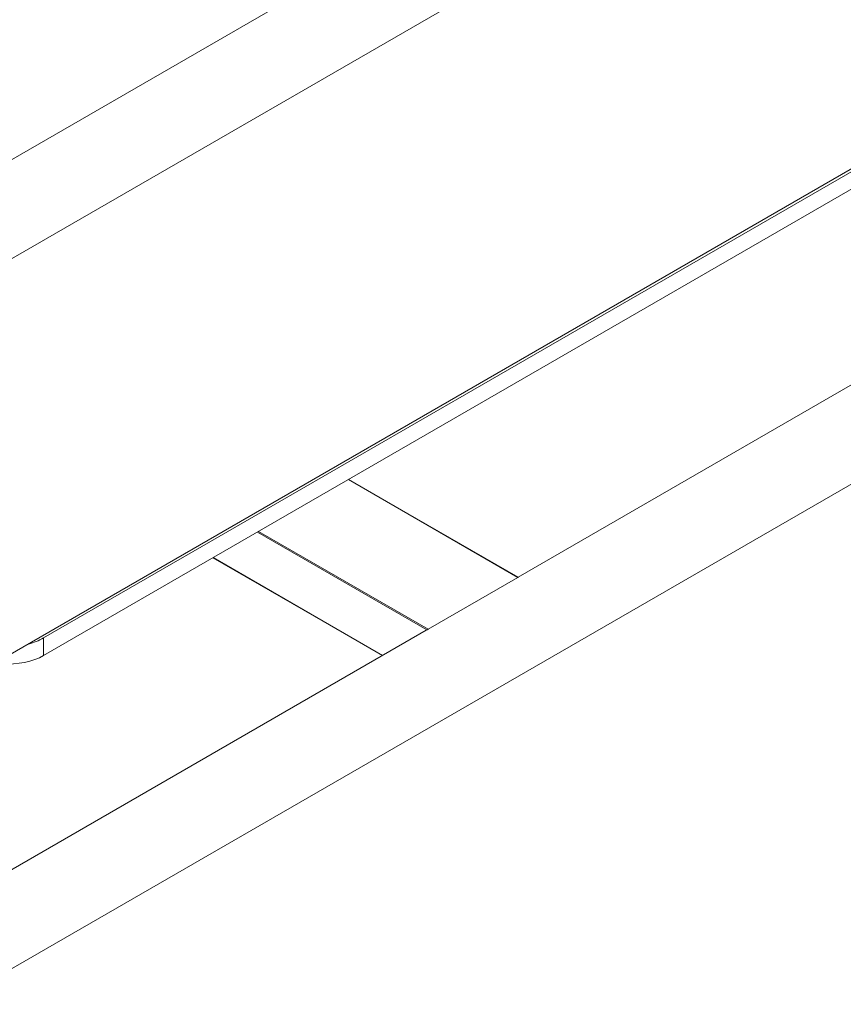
# Model space of a CAD drawing. Header units: millimetres. Extents: x 0 to 1118, y 0 to 864.
# Tile 13 of 22: x 851 to 973, y 87 to 232. Entities that reach past the tile are written whole.
import ezdxf

# ---------------------------------------------------------------- set-up
doc = ezdxf.new("R2010")
doc.units = ezdxf.units.MM

msp = doc.modelspace()

# ---------------------------------------------------------------- linework, layer by layer
at = {"color": 7, "linetype": 'Continuous', "lineweight": 15}
for p, q in [((1012.9667, 305.909), (834.0712, 202.6348)), ((840.4207, 191.6359), (1019.3162, 294.9101)), ((848.9788, 138.0856), (998.1783, 224.2167)), ((854.2817, 140.7391), (993.0515, 220.8491)), ((854.2817, 138.1466), (993.0515, 218.2566)), ((1012.9667, 200.7793), (924.5374, 149.7302)), ((840.4207, 86.5063), (1019.3162, 189.7805)), ((924.546, 149.7253), (899.4424, 164.2173)), ((879.3393, 152.612), (904.4343, 138.1249)), ((924.5133, 149.7019), (911.2197, 142.0276)), ((910.9265, 141.8727), (834.0712, 97.5051)), ((911.034, 141.9307), (910.9265, 141.8727)), ((854.2817, 140.7391), (854.2817, 138.1466))]:
    msp.add_line(p, q, dxfattribs=at)
at = {"color": 9, "linetype": 'Continuous', "lineweight": 15}
for p, q in [((924.5133, 149.7019), (899.4058, 164.1961)), ((911.034, 141.9307), (885.9354, 156.4198)), ((911.2197, 142.0276), (886.1122, 156.5219)), ((904.471, 138.1461), (879.3759, 152.6331))]:
    msp.add_line(p, q, dxfattribs=at)
at = {"color": 7, "linetype": 'Continuous', "lineweight": 15, "flags": 128}
msp.add_lwpolyline([(854.2817, 138.1466), (853.6546, 137.823), (852.9687, 137.5421), (852.2326, 137.3072), (851.4555, 137.1214), (850.6474, 136.987), (849.8182, 136.9057), (848.9784, 136.8784), (848.1387, 136.9057), (847.3095, 136.987), (846.5014, 137.1214), (845.7243, 137.3072), (844.9882, 137.5421), (844.3023, 137.823), (843.6751, 138.1466)], dxfattribs=at)
at = {"color": 7, "linetype": 'Continuous', "lineweight": 15}
msp.add_arc((849.8111, 148.721), 9.1487, 284.006141, 299.253368, dxfattribs=at)
for points, knots in [([(924.5454, 149.7242), (924.5459, 149.7239), (924.5471, 149.7234), (924.5381, 149.7168), (924.5249, 149.7086), (924.5157, 149.7033), (924.5133, 149.7019)], [0, 0, 0, 0, 0.29101026, 0.63048071, 0.90338582, 1, 1, 1, 1]), ([(911.2197, 142.0276), (911.2148, 142.0249), (911.2031, 142.0182), (911.1774, 142.0042), (911.1397, 141.9844), (911.0904, 141.9591), (911.0548, 141.9412), (911.0371, 141.9323), (911.034, 141.9307)], [0, 0, 0, 0, 0.07894616, 0.19313085, 0.35718918, 0.59409154, 0.92730173, 1, 1, 1, 1])]:
    msp.add_open_spline(points, degree=3, knots=knots, dxfattribs=at)

doc.saveas('drawing.dxf')
